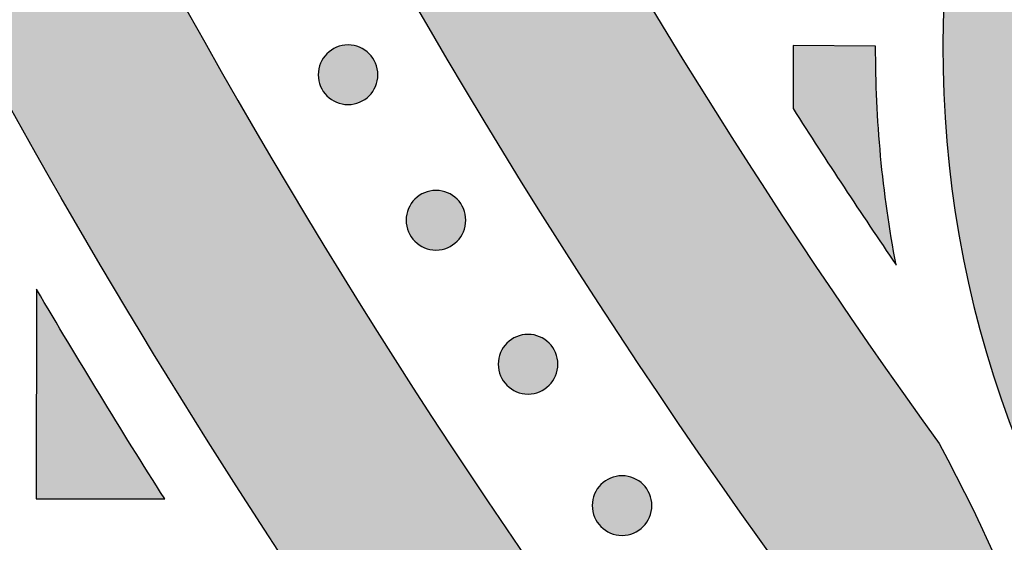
# Model space of a CAD drawing. Header units: millimetres. Extents: x -3873 to -97, y 912 to 4165.
# Tile 19 of 256: x -3688 to -3629, y 1231 to 1262. Entities that reach past the tile are written whole.
import ezdxf

# ---------------------------------------------------------------- set-up
doc = ezdxf.new("R2010")
doc.units = ezdxf.units.MM
doc.layers.add('pattern', color=7, linetype='Continuous', true_color=0x000000)

msp = doc.modelspace()

# ---------------------------------------------------------------- hatches: boundary and pattern name
at = {"layer": 'pattern'}
for points in [[(-3704.064, 1455.577), (-3703.968, 1448.393), (-3703.734, 1441.192), (-3703.36, 1433.978), (-3702.847, 1426.754), (-3702.193, 1419.526), (-3701.397, 1412.296), (-3700.46, 1405.07), (-3699.381, 1397.851), (-3698.159, 1390.643), (-3696.796, 1383.451), (-3695.291, 1376.278), (-3693.645, 1369.13), (-3691.858, 1362.009), (-3689.932, 1354.921), (-3687.866, 1347.869), (-3685.662, 1340.857), (-3683.322, 1333.89), (-3680.846, 1326.972), (-3678.237, 1320.105), (-3675.495, 1313.295), (-3672.623, 1306.545), (-3669.622, 1299.859), (-3666.496, 1293.24), (-3663.245, 1286.692), (-3659.873, 1280.218), (-3656.382, 1273.822), (-3652.775, 1267.506), (-3649.053, 1261.275), (-3645.221, 1255.13), (-3641.281, 1249.075), (-3637.236, 1243.113), (-3633.09, 1237.246), (-3632.079, 1235.331), (-3631.111, 1233.39), (-3630.186, 1231.424), (-3629.304, 1229.434), (-3628.468, 1227.423), (-3627.678, 1225.392), (-3626.934, 1223.342), (-3626.237, 1221.275), (-3625.588, 1219.192), (-3624.987, 1217.096), (-3624.435, 1214.987), (-3623.932, 1212.869), (-3623.478, 1210.741), (-3623.073, 1208.606), (-3622.718, 1206.466), (-3622.412, 1204.322), (-3627.814, 1210.749), (-3633.095, 1217.314), (-3638.249, 1224.016), (-3643.272, 1230.851), (-3648.158, 1237.814), (-3652.902, 1244.902), (-3657.501, 1252.11), (-3661.949, 1259.434), (-3666.242, 1266.87), (-3670.377, 1274.412), (-3674.349, 1282.055), (-3678.155, 1289.795), (-3681.791, 1297.624), (-3685.255, 1305.539), (-3688.543, 1313.533), (-3691.653, 1321.601), (-3694.582, 1329.735), (-3697.328, 1337.931), (-3699.89, 1346.182), (-3702.265, 1354.482), (-3704.453, 1362.824), (-3706.453, 1371.203), (-3708.263, 1379.611), (-3709.884, 1388.043), (-3711.315, 1396.492), (-3712.556, 1404.951), (-3713.609, 1413.416), (-3714.472, 1421.878), (-3715.148, 1430.332), (-3715.638, 1438.773), (-3715.943, 1447.193), (-3716.064, 1455.588)], [(-3727.066, 1428.733), (-3726.429, 1420.858), (-3725.634, 1412.972), (-3724.68, 1405.082), (-3723.566, 1397.192), (-3722.292, 1389.306), (-3720.857, 1381.43), (-3719.261, 1373.569), (-3717.505, 1365.726), (-3715.587, 1357.908), (-3713.51, 1350.119), (-3711.273, 1342.364), (-3708.878, 1334.648), (-3706.325, 1326.976), (-3703.615, 1319.352), (-3700.751, 1311.781), (-3697.733, 1304.269), (-3694.564, 1296.819), (-3691.245, 1289.436), (-3687.779, 1282.125), (-3684.167, 1274.89), (-3680.414, 1267.736), (-3676.52, 1260.666), (-3672.49, 1253.684), (-3668.325, 1246.796), (-3664.03, 1240.003), (-3659.608, 1233.31), (-3655.061, 1226.721), (-3650.394, 1220.238), (-3645.61, 1213.866), (-3640.713, 1207.606), (-3635.706, 1201.462), (-3630.595, 1195.437), (-3632.697, 1196.204), (-3634.782, 1197.031), (-3636.849, 1197.917), (-3638.894, 1198.861), (-3640.916, 1199.863), (-3642.911, 1200.921), (-3644.878, 1202.035), (-3646.814, 1203.204), (-3648.718, 1204.426), (-3650.585, 1205.699), (-3652.416, 1207.023), (-3654.207, 1208.395), (-3655.957, 1209.814), (-3657.664, 1211.277), (-3659.326, 1212.784), (-3660.942, 1214.331), (-3668.006, 1224.321), (-3674.791, 1234.548), (-3681.284, 1245.001), (-3687.477, 1255.668), (-3693.357, 1266.535), (-3698.916, 1277.589), (-3704.144, 1288.815), (-3709.035, 1300.199), (-3713.581, 1311.724), (-3717.777, 1323.376), (-3721.616, 1335.138), (-3725.096, 1346.994), (-3728.214, 1358.927), (-3730.966, 1370.922), (-3733.353, 1382.96), (-3735.375, 1395.027), (-3735.287, 1397.198), (-3735.141, 1399.371), (-3734.937, 1401.544), (-3734.674, 1403.715), (-3734.352, 1405.881), (-3733.972, 1408.04), (-3733.533, 1410.19), (-3733.036, 1412.328), (-3732.482, 1414.451), (-3731.872, 1416.559), (-3731.205, 1418.647), (-3730.483, 1420.715), (-3729.707, 1422.759), (-3728.878, 1424.778), (-3727.997, 1426.771)], [(-3530.23, 1298.653), (-3531.637, 1299.004), (-3533.037, 1299.396), (-3534.428, 1299.828), (-3535.81, 1300.299), (-3537.18, 1300.81), (-3538.536, 1301.36), (-3539.878, 1301.949), (-3541.203, 1302.576), (-3542.51, 1303.24), (-3543.797, 1303.94), (-3545.062, 1304.675), (-3546.305, 1305.446), (-3547.524, 1306.249), (-3548.718, 1307.085), (-3549.884, 1307.952), (-3551.023, 1308.849), (-3553.753, 1309.477), (-3556.507, 1310.03), (-3559.282, 1310.508), (-3562.074, 1310.91), (-3564.881, 1311.234), (-3567.7, 1311.48), (-3570.526, 1311.647), (-3573.356, 1311.735), (-3576.189, 1311.744), (-3579.019, 1311.673), (-3581.844, 1311.524), (-3584.66, 1311.297), (-3587.465, 1310.991), (-3590.254, 1310.608), (-3593.025, 1310.149), (-3595.776, 1309.615), (-3597.449, 1309.242), (-3599.112, 1308.825), (-3600.764, 1308.364), (-3602.402, 1307.859), (-3603.548, 1307.471), (-3604.691, 1307.047), (-3605.827, 1306.587), (-3606.956, 1306.093), (-3608.076, 1305.562), (-3609.186, 1304.997), (-3610.283, 1304.396), (-3611.367, 1303.761), (-3612.434, 1303.092), (-3613.485, 1302.388), (-3614.517, 1301.652), (-3615.529, 1300.884), (-3616.519, 1300.084), (-3617.486, 1299.254), (-3618.429, 1298.394), (-3619.346, 1297.506), (-3620.235, 1296.591), (-3621.097, 1295.65), (-3621.929, 1294.684), (-3622.73, 1293.696), (-3623.5, 1292.685), (-3624.238, 1291.654), (-3624.943, 1290.605), (-3625.614, 1289.538), (-3626.251, 1288.456), (-3626.854, 1287.36), (-3627.421, 1286.251), (-3627.954, 1285.132), (-3628.45, 1284.004), (-3628.912, 1282.868), (-3629.337, 1281.726), (-3629.728, 1280.58), (-3630.146, 1279.244), (-3630.537, 1277.893), (-3630.898, 1276.53), (-3631.231, 1275.155), (-3631.535, 1273.768), (-3631.808, 1272.372), (-3632.051, 1270.966), (-3632.263, 1269.552), (-3632.444, 1268.13), (-3632.594, 1266.703), (-3632.712, 1265.27), (-3632.798, 1263.834), (-3632.851, 1262.394), (-3632.872, 1260.952), (-3632.861, 1259.51), (-3632.818, 1258.068), (-3632.742, 1256.627), (-3632.634, 1255.188), (-3632.494, 1253.753), (-3632.322, 1252.323), (-3632.118, 1250.898), (-3631.882, 1249.48), (-3631.615, 1248.07), (-3631.317, 1246.669), (-3630.989, 1245.277), (-3630.631, 1243.896), (-3630.243, 1242.527), (-3629.826, 1241.17), (-3629.381, 1239.827), (-3628.908, 1238.498), (-3628.407, 1237.184), (-3627.88, 1235.887), (-3626.595, 1233.189), (-3625.389, 1230.45), (-3624.267, 1227.673), (-3623.228, 1224.862), (-3622.275, 1222.021), (-3621.409, 1219.153), (-3620.631, 1216.263), (-3619.942, 1213.355), (-3619.67, 1214.571), (-3619.375, 1215.783), (-3619.057, 1216.99), (-3618.715, 1218.192), (-3618.35, 1219.389), (-3617.962, 1220.578), (-3617.552, 1221.761), (-3617.118, 1222.935), (-3616.663, 1224.101), (-3616.185, 1225.258), (-3615.685, 1226.406), (-3615.164, 1227.543), (-3614.621, 1228.668), (-3614.058, 1229.783), (-3613.474, 1230.885), (-3612.87, 1231.974), (-3613.849, 1233.773), (-3614.772, 1235.604), (-3615.638, 1237.465), (-3616.446, 1239.353), (-3617.195, 1241.265), (-3617.882, 1243.199), (-3618.508, 1245.152), (-3619.072, 1247.12), (-3619.306, 1248.022), (-3619.525, 1248.929), (-3619.728, 1249.843), (-3619.915, 1250.761), (-3620.086, 1251.685), (-3620.24, 1252.613), (-3620.378, 1253.546), (-3620.499, 1254.482), (-3620.603, 1255.422), (-3620.691, 1256.364), (-3620.761, 1257.309), (-3620.815, 1258.255), (-3620.851, 1259.203), (-3620.87, 1260.152), (-3620.871, 1261.102), (-3620.856, 1262.051), (-3620.823, 1263), (-3620.773, 1263.949), (-3620.706, 1264.895), (-3620.622, 1265.84), (-3620.52, 1266.783), (-3620.402, 1267.723), (-3620.267, 1268.66), (-3620.115, 1269.593), (-3619.946, 1270.521), (-3619.761, 1271.446), (-3619.56, 1272.365), (-3619.342, 1273.279), (-3619.109, 1274.187), (-3618.86, 1275.089), (-3618.595, 1275.984), (-3618.315, 1276.872), (-3618.035, 1277.694), (-3617.73, 1278.513), (-3617.399, 1279.328), (-3617.042, 1280.137), (-3616.661, 1280.94), (-3616.254, 1281.735), (-3615.821, 1282.522), (-3615.364, 1283.298), (-3614.883, 1284.063), (-3614.377, 1284.816), (-3613.848, 1285.555), (-3613.295, 1286.28), (-3612.721, 1286.99), (-3612.124, 1287.682), (-3611.506, 1288.357), (-3610.868, 1289.014), (-3610.21, 1289.651), (-3609.534, 1290.267), (-3608.84, 1290.863), (-3608.13, 1291.437), (-3607.404, 1291.988), (-3606.664, 1292.516), (-3605.91, 1293.02), (-3605.144, 1293.5), (-3604.367, 1293.956), (-3603.58, 1294.387), (-3602.784, 1294.792), (-3601.981, 1295.173), (-3601.171, 1295.528), (-3600.355, 1295.857), (-3599.536, 1296.161), (-3598.713, 1296.44), (-3597.825, 1296.718), (-3596.929, 1296.981), (-3596.027, 1297.229), (-3595.118, 1297.461), (-3594.204, 1297.676), (-3593.284, 1297.876), (-3592.36, 1298.06), (-3591.431, 1298.227), (-3590.497, 1298.377), (-3589.561, 1298.511), (-3588.62, 1298.627), (-3587.678, 1298.727), (-3586.732, 1298.81), (-3585.786, 1298.875), (-3584.837, 1298.924), (-3583.888, 1298.955), (-3582.939, 1298.969), (-3581.989, 1298.965), (-3581.04, 1298.945), (-3580.092, 1298.907), (-3579.146, 1298.852), (-3578.201, 1298.78), (-3577.259, 1298.691), (-3576.32, 1298.585), (-3575.384, 1298.462), (-3574.451, 1298.322), (-3573.523, 1298.166), (-3572.6, 1297.994), (-3571.681, 1297.805), (-3570.768, 1297.601), (-3569.861, 1297.381), (-3568.96, 1297.145), (-3566.991, 1296.577), (-3565.038, 1295.947), (-3563.103, 1295.255), (-3561.19, 1294.503), (-3559.302, 1293.691), (-3557.441, 1292.82), (-3555.611, 1291.892), (-3553.812, 1290.909), (-3552.46, 1291.673), (-3551.085, 1292.404), (-3549.688, 1293.099), (-3548.271, 1293.759), (-3546.835, 1294.382), (-3545.382, 1294.967), (-3543.913, 1295.515), (-3542.43, 1296.024), (-3540.933, 1296.494), (-3539.425, 1296.924), (-3537.908, 1297.313), (-3536.382, 1297.663), (-3534.85, 1297.971), (-3533.313, 1298.239), (-3531.773, 1298.467)], [(-3667.003, 1257.937), (-3667.031, 1257.909), (-3667.06, 1257.882), (-3667.09, 1257.855), (-3667.121, 1257.829), (-3667.153, 1257.803), (-3667.185, 1257.778), (-3667.218, 1257.754), (-3667.253, 1257.729), (-3667.287, 1257.706), (-3667.323, 1257.683), (-3667.36, 1257.661), (-3667.397, 1257.64), (-3667.435, 1257.62), (-3667.474, 1257.6), (-3667.513, 1257.581), (-3667.553, 1257.563), (-3667.594, 1257.546), (-3667.635, 1257.53), (-3667.677, 1257.515), (-3667.72, 1257.501), (-3667.763, 1257.488), (-3667.806, 1257.476), (-3667.85, 1257.465), (-3667.895, 1257.455), (-3667.939, 1257.447), (-3667.984, 1257.439), (-3668.029, 1257.433), (-3668.075, 1257.427), (-3668.121, 1257.423), (-3668.166, 1257.42), (-3668.212, 1257.419), (-3668.258, 1257.418), (-3668.304, 1257.419), (-3668.35, 1257.42), (-3668.396, 1257.424), (-3668.441, 1257.428), (-3668.487, 1257.433), (-3668.532, 1257.44), (-3668.577, 1257.447), (-3668.622, 1257.456), (-3668.666, 1257.466), (-3668.71, 1257.477), (-3668.753, 1257.489), (-3668.796, 1257.502), (-3668.839, 1257.516), (-3668.881, 1257.531), (-3668.922, 1257.548), (-3668.963, 1257.565), (-3669.003, 1257.583), (-3669.042, 1257.601), (-3669.081, 1257.621), (-3669.119, 1257.642), (-3669.156, 1257.663), (-3669.193, 1257.685), (-3669.228, 1257.708), (-3669.263, 1257.731), (-3669.297, 1257.755), (-3669.331, 1257.78), (-3669.363, 1257.805), (-3669.395, 1257.831), (-3669.425, 1257.857), (-3669.455, 1257.884), (-3669.484, 1257.911), (-3669.512, 1257.939), (-3669.54, 1257.967), (-3669.567, 1257.996), (-3669.594, 1258.026), (-3669.62, 1258.057), (-3669.646, 1258.088), (-3669.671, 1258.121), (-3669.695, 1258.154), (-3669.719, 1258.188), (-3669.743, 1258.223), (-3669.766, 1258.259), (-3669.788, 1258.295), (-3669.809, 1258.333), (-3669.829, 1258.371), (-3669.849, 1258.409), (-3669.868, 1258.449), (-3669.886, 1258.489), (-3669.903, 1258.53), (-3669.919, 1258.571), (-3669.934, 1258.613), (-3669.948, 1258.656), (-3669.961, 1258.699), (-3669.973, 1258.742), (-3669.984, 1258.786), (-3669.994, 1258.83), (-3670.002, 1258.875), (-3670.01, 1258.92), (-3670.016, 1258.965), (-3670.022, 1259.011), (-3670.026, 1259.056), (-3670.029, 1259.102), (-3670.03, 1259.148), (-3670.031, 1259.194), (-3670.03, 1259.24), (-3670.028, 1259.286), (-3670.025, 1259.331), (-3670.021, 1259.377), (-3670.016, 1259.423), (-3670.009, 1259.468), (-3670.002, 1259.513), (-3669.993, 1259.557), (-3669.983, 1259.602), (-3669.972, 1259.646), (-3669.96, 1259.689), (-3669.947, 1259.732), (-3669.933, 1259.774), (-3669.918, 1259.816), (-3669.901, 1259.858), (-3669.884, 1259.898), (-3669.866, 1259.939), (-3669.848, 1259.978), (-3669.828, 1260.017), (-3669.807, 1260.055), (-3669.786, 1260.092), (-3669.764, 1260.128), (-3669.741, 1260.164), (-3669.718, 1260.199), (-3669.694, 1260.233), (-3669.669, 1260.266), (-3669.644, 1260.299), (-3669.618, 1260.33), (-3669.592, 1260.361), (-3669.565, 1260.391), (-3669.538, 1260.42), (-3669.51, 1260.448), (-3669.482, 1260.476), (-3669.453, 1260.503), (-3669.423, 1260.529), (-3669.392, 1260.556), (-3669.361, 1260.581), (-3669.328, 1260.607), (-3669.295, 1260.631), (-3669.261, 1260.655), (-3669.226, 1260.679), (-3669.19, 1260.701), (-3669.154, 1260.723), (-3669.116, 1260.744), (-3669.078, 1260.765), (-3669.039, 1260.785), (-3669, 1260.803), (-3668.96, 1260.821), (-3668.919, 1260.838), (-3668.878, 1260.854), (-3668.836, 1260.869), (-3668.793, 1260.884), (-3668.75, 1260.897), (-3668.707, 1260.909), (-3668.663, 1260.919), (-3668.619, 1260.929), (-3668.574, 1260.938), (-3668.529, 1260.946), (-3668.484, 1260.952), (-3668.438, 1260.957), (-3668.393, 1260.961), (-3668.347, 1260.964), (-3668.301, 1260.966), (-3668.255, 1260.967), (-3668.209, 1260.966), (-3668.163, 1260.964), (-3668.117, 1260.961), (-3668.072, 1260.957), (-3668.026, 1260.952), (-3667.981, 1260.945), (-3667.936, 1260.937), (-3667.892, 1260.929), (-3667.847, 1260.919), (-3667.803, 1260.908), (-3667.76, 1260.896), (-3667.717, 1260.883), (-3667.674, 1260.868), (-3667.633, 1260.853), (-3667.591, 1260.837), (-3667.55, 1260.82), (-3667.51, 1260.802), (-3667.471, 1260.783), (-3667.432, 1260.764), (-3667.394, 1260.743), (-3667.357, 1260.722), (-3667.321, 1260.7), (-3667.285, 1260.677), (-3667.25, 1260.653), (-3667.216, 1260.629), (-3667.183, 1260.605), (-3667.15, 1260.579), (-3667.119, 1260.554), (-3667.088, 1260.527), (-3667.058, 1260.501), (-3667.029, 1260.473), (-3667.001, 1260.446), (-3666.973, 1260.418), (-3666.946, 1260.389), (-3666.92, 1260.359), (-3666.893, 1260.328), (-3666.868, 1260.296), (-3666.842, 1260.264), (-3666.818, 1260.231), (-3666.794, 1260.196), (-3666.77, 1260.162), (-3666.748, 1260.126), (-3666.726, 1260.089), (-3666.704, 1260.052), (-3666.684, 1260.014), (-3666.664, 1259.975), (-3666.646, 1259.936), (-3666.628, 1259.896), (-3666.611, 1259.855), (-3666.595, 1259.814), (-3666.58, 1259.772), (-3666.565, 1259.729), (-3666.552, 1259.686), (-3666.54, 1259.643), (-3666.529, 1259.599), (-3666.52, 1259.554), (-3666.511, 1259.51), (-3666.503, 1259.465), (-3666.497, 1259.42), (-3666.492, 1259.374), (-3666.488, 1259.328), (-3666.485, 1259.283), (-3666.483, 1259.237), (-3666.482, 1259.191), (-3666.483, 1259.145), (-3666.485, 1259.099), (-3666.488, 1259.053), (-3666.492, 1259.008), (-3666.497, 1258.962), (-3666.504, 1258.917), (-3666.511, 1258.872), (-3666.52, 1258.827), (-3666.53, 1258.783), (-3666.541, 1258.739), (-3666.553, 1258.696), (-3666.566, 1258.653), (-3666.581, 1258.61), (-3666.596, 1258.568), (-3666.612, 1258.527), (-3666.629, 1258.486), (-3666.647, 1258.446), (-3666.666, 1258.407), (-3666.685, 1258.368), (-3666.706, 1258.33), (-3666.727, 1258.293), (-3666.749, 1258.256), (-3666.772, 1258.221), (-3666.796, 1258.186), (-3666.82, 1258.152), (-3666.844, 1258.118), (-3666.87, 1258.086), (-3666.895, 1258.054), (-3666.922, 1258.024), (-3666.948, 1257.994), (-3666.976, 1257.965)], [(-3641.782, 1257.177), (-3635.653, 1247.874), (-3635.941, 1249.484), (-3636.192, 1251.102), (-3636.403, 1252.726), (-3636.575, 1254.355), (-3636.709, 1255.988), (-3636.803, 1257.624), (-3636.857, 1259.26), (-3636.873, 1260.896), (-3641.779, 1260.925)], [(-3661.772, 1249.282), (-3661.8, 1249.255), (-3661.829, 1249.228), (-3661.859, 1249.201), (-3661.89, 1249.175), (-3661.921, 1249.149), (-3661.954, 1249.124), (-3661.987, 1249.099), (-3662.021, 1249.075), (-3662.056, 1249.052), (-3662.092, 1249.029), (-3662.128, 1249.007), (-3662.166, 1248.986), (-3662.204, 1248.965), (-3662.243, 1248.946), (-3662.282, 1248.927), (-3662.322, 1248.909), (-3662.363, 1248.892), (-3662.404, 1248.876), (-3662.446, 1248.861), (-3662.489, 1248.847), (-3662.532, 1248.834), (-3662.575, 1248.822), (-3662.619, 1248.811), (-3662.663, 1248.801), (-3662.708, 1248.792), (-3662.753, 1248.785), (-3662.798, 1248.778), (-3662.844, 1248.773), (-3662.889, 1248.769), (-3662.935, 1248.766), (-3662.981, 1248.764), (-3663.027, 1248.764), (-3663.073, 1248.764), (-3663.119, 1248.766), (-3663.164, 1248.769), (-3663.21, 1248.773), (-3663.256, 1248.779), (-3663.301, 1248.785), (-3663.346, 1248.793), (-3663.39, 1248.802), (-3663.435, 1248.812), (-3663.479, 1248.823), (-3663.522, 1248.835), (-3663.565, 1248.848), (-3663.608, 1248.862), (-3663.649, 1248.877), (-3663.691, 1248.893), (-3663.731, 1248.91), (-3663.772, 1248.928), (-3663.811, 1248.947), (-3663.85, 1248.967), (-3663.888, 1248.987), (-3663.925, 1249.009), (-3663.961, 1249.031), (-3663.997, 1249.053), (-3664.032, 1249.077), (-3664.066, 1249.101), (-3664.099, 1249.126), (-3664.132, 1249.151), (-3664.163, 1249.177), (-3664.194, 1249.203), (-3664.224, 1249.23), (-3664.253, 1249.257), (-3664.281, 1249.284), (-3664.309, 1249.313), (-3664.336, 1249.342), (-3664.362, 1249.372), (-3664.389, 1249.402), (-3664.414, 1249.434), (-3664.44, 1249.466), (-3664.464, 1249.5), (-3664.488, 1249.534), (-3664.512, 1249.569), (-3664.534, 1249.605), (-3664.556, 1249.641), (-3664.578, 1249.678), (-3664.598, 1249.716), (-3664.618, 1249.755), (-3664.636, 1249.795), (-3664.654, 1249.835), (-3664.671, 1249.875), (-3664.687, 1249.917), (-3664.702, 1249.959), (-3664.717, 1250.001), (-3664.73, 1250.044), (-3664.742, 1250.088), (-3664.752, 1250.132), (-3664.762, 1250.176), (-3664.771, 1250.221), (-3664.779, 1250.266), (-3664.785, 1250.311), (-3664.79, 1250.356), (-3664.794, 1250.402), (-3664.797, 1250.448), (-3664.799, 1250.494), (-3664.8, 1250.54), (-3664.799, 1250.585), (-3664.797, 1250.631), (-3664.794, 1250.677), (-3664.79, 1250.723), (-3664.785, 1250.768), (-3664.778, 1250.814), (-3664.77, 1250.858), (-3664.762, 1250.903), (-3664.752, 1250.947), (-3664.741, 1250.991), (-3664.729, 1251.035), (-3664.716, 1251.078), (-3664.701, 1251.12), (-3664.686, 1251.162), (-3664.67, 1251.203), (-3664.653, 1251.244), (-3664.635, 1251.284), (-3664.616, 1251.324), (-3664.597, 1251.362), (-3664.576, 1251.4), (-3664.555, 1251.438), (-3664.533, 1251.474), (-3664.51, 1251.51), (-3664.486, 1251.545), (-3664.462, 1251.579), (-3664.438, 1251.612), (-3664.412, 1251.644), (-3664.387, 1251.676), (-3664.36, 1251.707), (-3664.334, 1251.737), (-3664.306, 1251.766), (-3664.279, 1251.794), (-3664.251, 1251.821), (-3664.222, 1251.848), (-3664.192, 1251.875), (-3664.161, 1251.901), (-3664.129, 1251.927), (-3664.097, 1251.952), (-3664.064, 1251.977), (-3664.029, 1252.001), (-3663.995, 1252.024), (-3663.959, 1252.047), (-3663.922, 1252.069), (-3663.885, 1252.09), (-3663.847, 1252.111), (-3663.808, 1252.13), (-3663.769, 1252.149), (-3663.729, 1252.167), (-3663.688, 1252.184), (-3663.647, 1252.2), (-3663.605, 1252.215), (-3663.562, 1252.229), (-3663.519, 1252.242), (-3663.476, 1252.254), (-3663.432, 1252.265), (-3663.387, 1252.275), (-3663.343, 1252.284), (-3663.298, 1252.291), (-3663.253, 1252.298), (-3663.207, 1252.303), (-3663.161, 1252.307), (-3663.116, 1252.31), (-3663.07, 1252.312), (-3663.024, 1252.312), (-3662.978, 1252.312), (-3662.932, 1252.31), (-3662.886, 1252.307), (-3662.841, 1252.303), (-3662.795, 1252.297), (-3662.75, 1252.291), (-3662.705, 1252.283), (-3662.66, 1252.274), (-3662.616, 1252.264), (-3662.572, 1252.253), (-3662.529, 1252.241), (-3662.486, 1252.228), (-3662.443, 1252.214), (-3662.401, 1252.199), (-3662.36, 1252.183), (-3662.319, 1252.166), (-3662.279, 1252.148), (-3662.24, 1252.129), (-3662.201, 1252.109), (-3662.163, 1252.089), (-3662.126, 1252.067), (-3662.089, 1252.045), (-3662.054, 1252.023), (-3662.019, 1251.999), (-3661.985, 1251.975), (-3661.951, 1251.95), (-3661.919, 1251.925), (-3661.887, 1251.899), (-3661.857, 1251.873), (-3661.827, 1251.846), (-3661.798, 1251.819), (-3661.77, 1251.792), (-3661.742, 1251.763), (-3661.715, 1251.734), (-3661.688, 1251.704), (-3661.662, 1251.674), (-3661.636, 1251.642), (-3661.611, 1251.61), (-3661.587, 1251.576), (-3661.563, 1251.542), (-3661.539, 1251.507), (-3661.516, 1251.471), (-3661.494, 1251.435), (-3661.473, 1251.398), (-3661.453, 1251.36), (-3661.433, 1251.321), (-3661.414, 1251.281), (-3661.396, 1251.241), (-3661.379, 1251.201), (-3661.363, 1251.159), (-3661.348, 1251.117), (-3661.334, 1251.075), (-3661.321, 1251.032), (-3661.309, 1250.988), (-3661.298, 1250.944), (-3661.288, 1250.9), (-3661.28, 1250.855), (-3661.272, 1250.81), (-3661.266, 1250.765), (-3661.26, 1250.72), (-3661.256, 1250.674), (-3661.253, 1250.628), (-3661.252, 1250.582), (-3661.251, 1250.536), (-3661.252, 1250.491), (-3661.254, 1250.445), (-3661.257, 1250.399), (-3661.261, 1250.353), (-3661.266, 1250.308), (-3661.273, 1250.263), (-3661.28, 1250.218), (-3661.289, 1250.173), (-3661.299, 1250.129), (-3661.31, 1250.085), (-3661.322, 1250.041), (-3661.335, 1249.998), (-3661.349, 1249.956), (-3661.364, 1249.914), (-3661.381, 1249.873), (-3661.398, 1249.832), (-3661.416, 1249.792), (-3661.434, 1249.752), (-3661.454, 1249.714), (-3661.475, 1249.676), (-3661.496, 1249.638), (-3661.518, 1249.602), (-3661.541, 1249.566), (-3661.564, 1249.531), (-3661.588, 1249.497), (-3661.613, 1249.464), (-3661.638, 1249.432), (-3661.664, 1249.4), (-3661.69, 1249.369), (-3661.717, 1249.339), (-3661.744, 1249.31)], [(-3686.792, 1246.439), (-3686.802, 1233.964), (-3679.16, 1233.957), (-3683.031, 1240.165)], [(-3656.297, 1240.715), (-3656.325, 1240.688), (-3656.354, 1240.661), (-3656.384, 1240.634), (-3656.415, 1240.608), (-3656.446, 1240.582), (-3656.479, 1240.557), (-3656.512, 1240.532), (-3656.546, 1240.508), (-3656.581, 1240.485), (-3656.617, 1240.462), (-3656.653, 1240.44), (-3656.691, 1240.419), (-3656.729, 1240.399), (-3656.767, 1240.379), (-3656.807, 1240.36), (-3656.847, 1240.342), (-3656.888, 1240.325), (-3656.929, 1240.309), (-3656.971, 1240.294), (-3657.014, 1240.28), (-3657.057, 1240.267), (-3657.1, 1240.255), (-3657.144, 1240.244), (-3657.188, 1240.234), (-3657.233, 1240.225), (-3657.278, 1240.218), (-3657.323, 1240.211), (-3657.369, 1240.206), (-3657.414, 1240.202), (-3657.46, 1240.199), (-3657.506, 1240.197), (-3657.552, 1240.197), (-3657.598, 1240.197), (-3657.644, 1240.199), (-3657.689, 1240.202), (-3657.735, 1240.207), (-3657.781, 1240.212), (-3657.826, 1240.218), (-3657.871, 1240.226), (-3657.915, 1240.235), (-3657.96, 1240.245), (-3658.004, 1240.256), (-3658.047, 1240.268), (-3658.09, 1240.281), (-3658.132, 1240.295), (-3658.174, 1240.31), (-3658.216, 1240.326), (-3658.256, 1240.343), (-3658.296, 1240.361), (-3658.336, 1240.38), (-3658.375, 1240.4), (-3658.413, 1240.421), (-3658.45, 1240.442), (-3658.486, 1240.464), (-3658.522, 1240.487), (-3658.557, 1240.51), (-3658.591, 1240.534), (-3658.624, 1240.559), (-3658.657, 1240.584), (-3658.688, 1240.61), (-3658.719, 1240.636), (-3658.749, 1240.663), (-3658.778, 1240.69), (-3658.806, 1240.718), (-3658.834, 1240.746), (-3658.861, 1240.775), (-3658.887, 1240.805), (-3658.914, 1240.836), (-3658.939, 1240.867), (-3658.964, 1240.9), (-3658.989, 1240.933), (-3659.013, 1240.967), (-3659.037, 1241.002), (-3659.059, 1241.038), (-3659.081, 1241.074), (-3659.102, 1241.112), (-3659.123, 1241.15), (-3659.143, 1241.188), (-3659.161, 1241.228), (-3659.179, 1241.268), (-3659.196, 1241.309), (-3659.212, 1241.35), (-3659.227, 1241.392), (-3659.241, 1241.434), (-3659.255, 1241.477), (-3659.267, 1241.521), (-3659.277, 1241.565), (-3659.287, 1241.609), (-3659.296, 1241.654), (-3659.304, 1241.699), (-3659.31, 1241.744), (-3659.315, 1241.789), (-3659.319, 1241.835), (-3659.322, 1241.881), (-3659.324, 1241.927), (-3659.325, 1241.973), (-3659.324, 1242.019), (-3659.322, 1242.065), (-3659.319, 1242.11), (-3659.315, 1242.156), (-3659.31, 1242.201), (-3659.303, 1242.247), (-3659.295, 1242.292), (-3659.287, 1242.336), (-3659.277, 1242.381), (-3659.266, 1242.424), (-3659.254, 1242.468), (-3659.241, 1242.511), (-3659.226, 1242.553), (-3659.211, 1242.595), (-3659.195, 1242.637), (-3659.178, 1242.677), (-3659.16, 1242.717), (-3659.141, 1242.757), (-3659.121, 1242.795), (-3659.101, 1242.833), (-3659.08, 1242.871), (-3659.058, 1242.907), (-3659.035, 1242.943), (-3659.011, 1242.978), (-3658.987, 1243.012), (-3658.963, 1243.045), (-3658.937, 1243.078), (-3658.912, 1243.109), (-3658.885, 1243.14), (-3658.859, 1243.17), (-3658.831, 1243.199), (-3658.804, 1243.227), (-3658.776, 1243.254), (-3658.747, 1243.282), (-3658.717, 1243.308), (-3658.686, 1243.334), (-3658.654, 1243.36), (-3658.622, 1243.385), (-3658.589, 1243.41), (-3658.554, 1243.434), (-3658.519, 1243.457), (-3658.484, 1243.48), (-3658.447, 1243.502), (-3658.41, 1243.523), (-3658.372, 1243.544), (-3658.333, 1243.563), (-3658.294, 1243.582), (-3658.254, 1243.6), (-3658.213, 1243.617), (-3658.171, 1243.633), (-3658.13, 1243.648), (-3658.087, 1243.662), (-3658.044, 1243.675), (-3658.001, 1243.687), (-3657.957, 1243.698), (-3657.912, 1243.708), (-3657.868, 1243.717), (-3657.823, 1243.724), (-3657.777, 1243.731), (-3657.732, 1243.736), (-3657.686, 1243.74), (-3657.641, 1243.743), (-3657.595, 1243.745), (-3657.549, 1243.745), (-3657.503, 1243.745), (-3657.457, 1243.743), (-3657.411, 1243.74), (-3657.366, 1243.736), (-3657.32, 1243.73), (-3657.275, 1243.724), (-3657.23, 1243.716), (-3657.185, 1243.707), (-3657.141, 1243.698), (-3657.097, 1243.687), (-3657.054, 1243.675), (-3657.011, 1243.661), (-3656.968, 1243.647), (-3656.926, 1243.632), (-3656.885, 1243.616), (-3656.844, 1243.599), (-3656.804, 1243.581), (-3656.765, 1243.562), (-3656.726, 1243.542), (-3656.688, 1243.522), (-3656.651, 1243.501), (-3656.614, 1243.478), (-3656.579, 1243.456), (-3656.544, 1243.432), (-3656.51, 1243.408), (-3656.476, 1243.383), (-3656.444, 1243.358), (-3656.412, 1243.332), (-3656.382, 1243.306), (-3656.352, 1243.279), (-3656.323, 1243.252), (-3656.295, 1243.225), (-3656.267, 1243.197), (-3656.24, 1243.167), (-3656.213, 1243.138), (-3656.187, 1243.107), (-3656.161, 1243.075), (-3656.136, 1243.043), (-3656.111, 1243.009), (-3656.087, 1242.975), (-3656.064, 1242.94), (-3656.041, 1242.905), (-3656.019, 1242.868), (-3655.998, 1242.831), (-3655.978, 1242.793), (-3655.958, 1242.754), (-3655.939, 1242.715), (-3655.921, 1242.674), (-3655.904, 1242.634), (-3655.888, 1242.592), (-3655.873, 1242.55), (-3655.859, 1242.508), (-3655.846, 1242.465), (-3655.834, 1242.421), (-3655.823, 1242.378), (-3655.813, 1242.333), (-3655.805, 1242.289), (-3655.797, 1242.244), (-3655.791, 1242.198), (-3655.785, 1242.153), (-3655.781, 1242.107), (-3655.778, 1242.061), (-3655.777, 1242.016), (-3655.776, 1241.97), (-3655.777, 1241.924), (-3655.778, 1241.878), (-3655.781, 1241.832), (-3655.786, 1241.786), (-3655.791, 1241.741), (-3655.798, 1241.696), (-3655.805, 1241.651), (-3655.814, 1241.606), (-3655.824, 1241.562), (-3655.835, 1241.518), (-3655.847, 1241.474), (-3655.86, 1241.431), (-3655.874, 1241.389), (-3655.889, 1241.347), (-3655.905, 1241.306), (-3655.923, 1241.265), (-3655.941, 1241.225), (-3655.959, 1241.186), (-3655.979, 1241.147), (-3656, 1241.109), (-3656.021, 1241.072), (-3656.043, 1241.035), (-3656.066, 1240.999), (-3656.089, 1240.965), (-3656.113, 1240.93), (-3656.138, 1240.897), (-3656.163, 1240.865), (-3656.189, 1240.833), (-3656.215, 1240.802), (-3656.242, 1240.773), (-3656.269, 1240.744)], [(-3650.705, 1232.304), (-3650.733, 1232.277), (-3650.762, 1232.25), (-3650.792, 1232.223), (-3650.823, 1232.197), (-3650.854, 1232.171), (-3650.887, 1232.146), (-3650.92, 1232.121), (-3650.954, 1232.097), (-3650.989, 1232.074), (-3651.025, 1232.051), (-3651.061, 1232.029), (-3651.099, 1232.008), (-3651.137, 1231.987), (-3651.175, 1231.968), (-3651.215, 1231.949), (-3651.255, 1231.931), (-3651.296, 1231.914), (-3651.337, 1231.898), (-3651.379, 1231.883), (-3651.422, 1231.869), (-3651.465, 1231.856), (-3651.508, 1231.844), (-3651.552, 1231.833), (-3651.596, 1231.823), (-3651.641, 1231.814), (-3651.686, 1231.807), (-3651.731, 1231.8), (-3651.777, 1231.795), (-3651.822, 1231.791), (-3651.868, 1231.788), (-3651.914, 1231.786), (-3651.96, 1231.786), (-3652.006, 1231.786), (-3652.052, 1231.788), (-3652.097, 1231.791), (-3652.143, 1231.795), (-3652.189, 1231.801), (-3652.234, 1231.807), (-3652.279, 1231.815), (-3652.323, 1231.824), (-3652.368, 1231.834), (-3652.412, 1231.845), (-3652.455, 1231.857), (-3652.498, 1231.87), (-3652.54, 1231.884), (-3652.582, 1231.899), (-3652.624, 1231.915), (-3652.664, 1231.932), (-3652.705, 1231.95), (-3652.744, 1231.969), (-3652.783, 1231.989), (-3652.821, 1232.009), (-3652.858, 1232.031), (-3652.894, 1232.053), (-3652.93, 1232.075), (-3652.965, 1232.099), (-3652.999, 1232.123), (-3653.032, 1232.148), (-3653.065, 1232.173), (-3653.096, 1232.199), (-3653.127, 1232.225), (-3653.157, 1232.252), (-3653.186, 1232.279), (-3653.214, 1232.306), (-3653.242, 1232.335), (-3653.269, 1232.364), (-3653.295, 1232.394), (-3653.322, 1232.424), (-3653.347, 1232.456), (-3653.373, 1232.488), (-3653.397, 1232.522), (-3653.421, 1232.556), (-3653.445, 1232.591), (-3653.467, 1232.627), (-3653.489, 1232.663), (-3653.51, 1232.7), (-3653.531, 1232.738), (-3653.551, 1232.777), (-3653.569, 1232.817), (-3653.587, 1232.857), (-3653.604, 1232.897), (-3653.62, 1232.939), (-3653.635, 1232.981), (-3653.649, 1233.023), (-3653.663, 1233.066), (-3653.675, 1233.11), (-3653.685, 1233.154), (-3653.695, 1233.198), (-3653.704, 1233.243), (-3653.712, 1233.288), (-3653.718, 1233.333), (-3653.723, 1233.378), (-3653.727, 1233.424), (-3653.73, 1233.47), (-3653.732, 1233.516), (-3653.733, 1233.562), (-3653.732, 1233.607), (-3653.73, 1233.653), (-3653.727, 1233.699), (-3653.723, 1233.745), (-3653.718, 1233.79), (-3653.711, 1233.835), (-3653.703, 1233.88), (-3653.695, 1233.925), (-3653.685, 1233.969), (-3653.674, 1234.013), (-3653.662, 1234.057), (-3653.649, 1234.1), (-3653.634, 1234.142), (-3653.619, 1234.184), (-3653.603, 1234.225), (-3653.586, 1234.266), (-3653.568, 1234.306), (-3653.549, 1234.346), (-3653.529, 1234.384), (-3653.509, 1234.422), (-3653.488, 1234.46), (-3653.466, 1234.496), (-3653.443, 1234.532), (-3653.419, 1234.567), (-3653.395, 1234.601), (-3653.371, 1234.634), (-3653.345, 1234.666), (-3653.32, 1234.698), (-3653.293, 1234.729), (-3653.267, 1234.759), (-3653.239, 1234.788), (-3653.212, 1234.816), (-3653.184, 1234.843), (-3653.155, 1234.87), (-3653.125, 1234.897), (-3653.094, 1234.923), (-3653.062, 1234.949), (-3653.03, 1234.974), (-3652.997, 1234.999), (-3652.962, 1235.023), (-3652.927, 1235.046), (-3652.892, 1235.069), (-3652.855, 1235.091), (-3652.818, 1235.112), (-3652.78, 1235.133), (-3652.741, 1235.152), (-3652.702, 1235.171), (-3652.662, 1235.189), (-3652.621, 1235.206), (-3652.579, 1235.222), (-3652.538, 1235.237), (-3652.495, 1235.251), (-3652.452, 1235.264), (-3652.409, 1235.276), (-3652.365, 1235.287), (-3652.32, 1235.297), (-3652.276, 1235.306), (-3652.231, 1235.313), (-3652.185, 1235.32), (-3652.14, 1235.325), (-3652.094, 1235.329), (-3652.049, 1235.332), (-3652.003, 1235.334), (-3651.957, 1235.334), (-3651.911, 1235.334), (-3651.865, 1235.332), (-3651.819, 1235.329), (-3651.774, 1235.325), (-3651.728, 1235.319), (-3651.683, 1235.313), (-3651.638, 1235.305), (-3651.593, 1235.296), (-3651.549, 1235.286), (-3651.505, 1235.275), (-3651.462, 1235.263), (-3651.419, 1235.25), (-3651.376, 1235.236), (-3651.334, 1235.221), (-3651.293, 1235.205), (-3651.252, 1235.188), (-3651.212, 1235.17), (-3651.173, 1235.151), (-3651.134, 1235.131), (-3651.096, 1235.111), (-3651.059, 1235.089), (-3651.022, 1235.067), (-3650.987, 1235.045), (-3650.952, 1235.021), (-3650.918, 1234.997), (-3650.884, 1234.972), (-3650.852, 1234.947), (-3650.82, 1234.921), (-3650.79, 1234.895), (-3650.76, 1234.868), (-3650.731, 1234.841), (-3650.703, 1234.814), (-3650.675, 1234.785), (-3650.648, 1234.756), (-3650.621, 1234.726), (-3650.595, 1234.696), (-3650.569, 1234.664), (-3650.544, 1234.632), (-3650.519, 1234.598), (-3650.495, 1234.564), (-3650.472, 1234.529), (-3650.449, 1234.493), (-3650.427, 1234.457), (-3650.406, 1234.42), (-3650.386, 1234.382), (-3650.366, 1234.343), (-3650.347, 1234.303), (-3650.329, 1234.263), (-3650.312, 1234.223), (-3650.296, 1234.181), (-3650.281, 1234.139), (-3650.267, 1234.097), (-3650.254, 1234.054), (-3650.242, 1234.01), (-3650.231, 1233.966), (-3650.221, 1233.922), (-3650.213, 1233.877), (-3650.205, 1233.832), (-3650.199, 1233.787), (-3650.193, 1233.742), (-3650.189, 1233.696), (-3650.186, 1233.65), (-3650.185, 1233.604), (-3650.184, 1233.558), (-3650.185, 1233.513), (-3650.186, 1233.467), (-3650.189, 1233.421), (-3650.194, 1233.375), (-3650.199, 1233.33), (-3650.206, 1233.285), (-3650.213, 1233.24), (-3650.222, 1233.195), (-3650.232, 1233.151), (-3650.243, 1233.107), (-3650.255, 1233.063), (-3650.268, 1233.02), (-3650.282, 1232.978), (-3650.297, 1232.936), (-3650.314, 1232.895), (-3650.331, 1232.854), (-3650.349, 1232.814), (-3650.367, 1232.774), (-3650.387, 1232.736), (-3650.408, 1232.698), (-3650.429, 1232.66), (-3650.451, 1232.624), (-3650.474, 1232.588), (-3650.497, 1232.553), (-3650.521, 1232.519), (-3650.546, 1232.486), (-3650.571, 1232.454), (-3650.597, 1232.422), (-3650.623, 1232.391), (-3650.65, 1232.361), (-3650.677, 1232.332)]]:
    msp.add_hatch(color=256, dxfattribs=at).paths.add_polyline_path(points, flags=0)

# ---------------------------------------------------------------- linework, layer by layer
for points in [[(-3636.873, 1260.896), (-3641.779, 1260.925), (-3641.782, 1257.177)], [(-3686.792, 1246.439), (-3686.802, 1233.964), (-3679.16, 1233.957)]]:
    msp.add_lwpolyline(points, dxfattribs=at)
at = {"layer": 'pattern', "extrusion": (0, 0, -1)}
for centre in [(3668.257, 1259.192), (3663.025, 1250.538), (3657.55, 1241.971), (3651.958, 1233.56)]:
    msp.add_circle(centre, 1.774, dxfattribs=at)
for centre, radius, start, end in [((3328.367, 1457.006), 387.7, 319.32633, 359.79044), ((3328.367, 1457.006), 411.7, 323.88239, 351.34153), ((3568.607, 1260.722), 68.266, 349.15121, 0.14533), ((3328.367, 1457.006), 415.7, 327.55016, 329.5667), ((3716.525, 1191.992), 94.918, 151.52547, 172.53583)]:
    msp.add_arc(centre, radius, start, end, dxfattribs=at)
at = {"layer": 'pattern'}
for centre, radius, start, end in [((-3328.367, 1457.006), 375.7, 180.21785, 215.7984), ((-3328.367, 1457.006), 399.7, 184.05614, 220.87519), ((-3568.607, 1260.722), 64.266, 162.00127, 202.73383), ((-3328.367, 1457.006), 371.699, 212.52102, 214.23837)]:
    msp.add_arc(centre, radius, start, end, dxfattribs=at)
for points, weights, knots in [([(-3801.268, 1235.024), (-3788.402, 1244.832), (-3772.793, 1249.086), (-3753.429, 1254.365), (-3734.037, 1249.191), (-3716.091, 1244.404), (-3701.907, 1232.413), (-3690.263, 1222.57), (-3681.94, 1209.794)], [1, 0.981507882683, 1, 0.965508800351, 1, 0.975776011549, 1, 0.989391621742, 1], [132.735037, 132.735037, 132.735037, 164.690282, 164.690282, 203.898715, 203.898715, 240.441296, 240.441296, 270.718866, 270.718866, 270.718866]), ([(-3687.7, 1195.935), (-3696.023, 1211.725), (-3709.654, 1223.249), (-3721.783, 1233.503), (-3737.13, 1237.597), (-3753.395, 1241.936), (-3769.637, 1237.509), (-3792.365, 1231.314), (-3806.874, 1212.756)], [1, 0.98163196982, 1, 0.975776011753, 1, 0.965508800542, 1, 0.949062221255, 1], [-35.25962, -35.25962, -35.25962, 0, 0, 31.249243, 31.249243, 64.135935, 64.135935, 109.623951, 109.623951, 109.623951])]:
    msp.add_rational_spline(points, weights, degree=2, knots=knots, dxfattribs=at)

doc.saveas('drawing.dxf')
